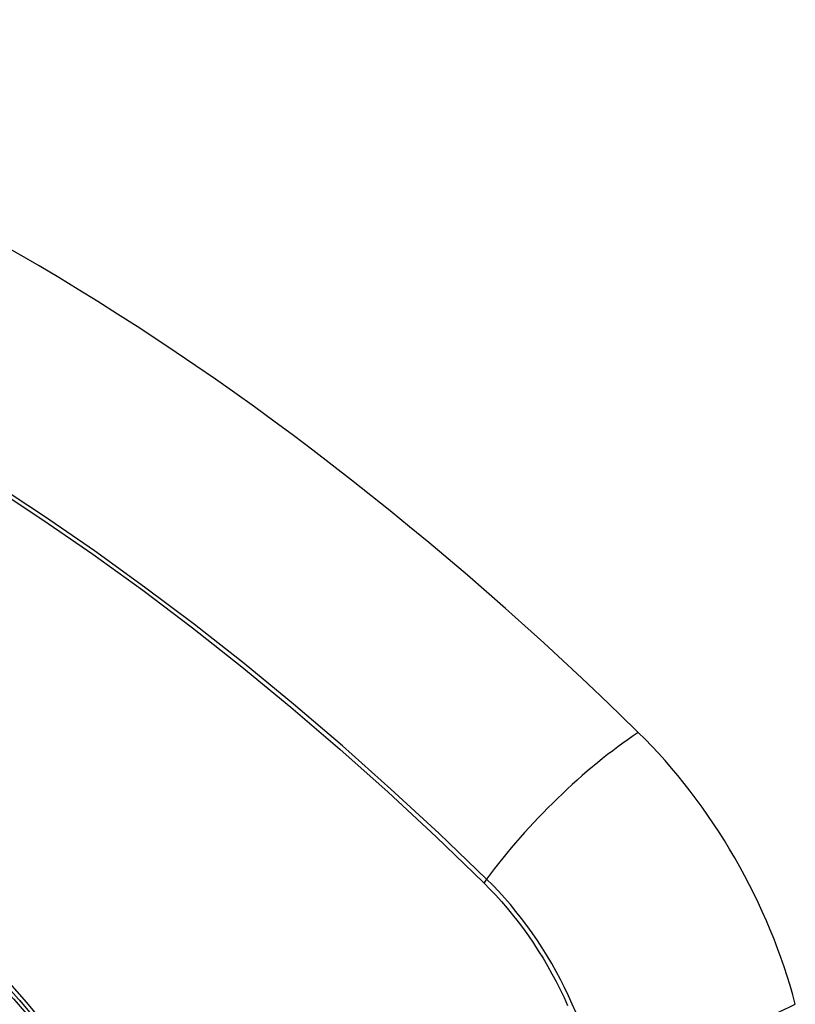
# Model space of a CAD drawing. Header units: inches. Extents: x 338.7 to 398.8, y 125.2 to 189.8.
# Tile 19 of 95: x 396.921 to 397.301, y 140.908 to 141.39. Entities that reach past the tile are written whole.
import ezdxf

# ---------------------------------------------------------------- set-up
doc = ezdxf.new("R2010")
doc.units = ezdxf.units.IN
doc.header["$MEASUREMENT"] = 0
doc.layers.add('Visible Edges(ANSI)', color=7, linetype='Continuous', lineweight=25)
doc.layers.add('Visible Tangent Edges(ANSI)', color=7, linetype='Continuous', lineweight=25)

msp = doc.modelspace()

# ---------------------------------------------------------------- linework, layer by layer
at = {"layer": 'Visible Edges(ANSI)', "flags": 128}
msp.add_lwpolyline([(396.92121, 140.90962), (396.93959, 140.88756), (396.95699, 140.86439), (396.9734, 140.84014), (396.98868, 140.81503), (397.00273, 140.78921), (397.01545, 140.76287), (397.02676, 140.73616), (397.0366, 140.70923)], dxfattribs=at)
at = {"layer": 'Visible Edges(ANSI)'}
for centre, major_axis, start_param, end_param in [((396.92108, 140.21285), (-0.64835, 1.12588), 5.16346, 5.835982), ((396.81633, 140.7158), (0.15718, -0.27294), 2.362013, 7.062765), ((397.18287, 140.92804), (0.08841, -0.15353), 1.123593, 2.021867)]:
    msp.add_ellipse(centre, major_axis=major_axis, ratio=0.578093, start_param=start_param, end_param=end_param, dxfattribs=at)
msp.add_ellipse((396.81285, 140.7138), major_axis=(-0.15963, 0.2772), ratio=0.578093, dxfattribs=at)
at = {"layer": 'Visible Tangent Edges(ANSI)'}
msp.add_line((397.14833, 140.96746), (397.14867, 140.96713), dxfattribs=at)
at = {"layer": 'Visible Tangent Edges(ANSI)', "flags": 128}
for points in [[(396.90806, 141.16121), (396.93256, 141.14511), (396.95704, 141.12823), (396.98146, 141.11058), (397.0058, 141.09218), (397.03001, 141.07306), (397.05408, 141.05323), (397.07797, 141.03273), (397.10166, 141.01159), (397.12512, 140.98982), (397.14833, 140.96746)], [(397.14992, 140.96907), (397.1266, 140.99142), (397.10303, 141.01319), (397.07924, 141.03433), (397.05524, 141.05483), (397.03108, 141.07464), (397.00677, 141.09376), (396.98235, 141.11216), (396.95785, 141.12981), (396.9333, 141.1467), (396.90872, 141.1628)], [(396.93755, 140.89313), (396.92469, 140.90861), (396.91143, 140.92345), (396.89781, 140.9376), (396.8839, 140.95098), (396.86976, 140.96354), (396.85543, 140.97523), (396.84095, 140.98604), (396.82637, 140.99593), (396.81171, 141.00487), (396.79701, 141.01283), (396.78238, 141.01975), (396.76785, 141.02563), (396.75348, 141.03044), (396.73931, 141.03418), (396.72539, 141.03684), (396.71175, 141.0384), (396.69845, 141.03886), (396.68553, 141.03822), (396.67308, 141.03648), (396.66112, 141.03367), (396.64967, 141.02979)], [(397.19359, 140.90382), (397.19187, 140.90787), (397.19005, 140.9119), (397.18813, 140.91591), (397.18612, 140.91988), (397.18402, 140.92382), (397.18183, 140.92771), (397.17955, 140.93156), (397.1772, 140.93534), (397.17476, 140.93907), (397.17225, 140.94273), (397.16967, 140.94632), (397.16702, 140.94984), (397.1643, 140.95327), (397.16153, 140.95662), (397.1587, 140.95988), (397.15582, 140.96304), (397.15289, 140.96611), (397.14992, 140.96907)], [(397.14867, 140.96713), (397.15156, 140.9642), (397.15441, 140.96118), (397.15722, 140.95806), (397.15997, 140.95485), (397.16267, 140.95156), (397.16531, 140.94818), (397.1679, 140.94473), (397.17041, 140.94122), (397.17286, 140.93763), (397.17524, 140.93398), (397.17754, 140.93028), (397.17976, 140.92652), (397.1819, 140.92271), (397.18396, 140.91887), (397.18594, 140.91498), (397.18782, 140.91107), (397.18961, 140.90713)]]:
    msp.add_lwpolyline(points, dxfattribs=at)
at = {"layer": 'Visible Tangent Edges(ANSI)'}
for centre, major_axis, ratio, start_param, end_param in [((396.81534, 140.71523), (-0.17285, 0.30015), 0.578093, 5.049711, 10.658253), ((397.20845, 140.97305), (-0.08267, -0.08436), 0.355706, 4.184098, 5.092458), ((396.81529, 140.7152), (-0.1503, 0.261), 0.578093, 4.099688, 6.899754), ((397.15479, 140.9694), (-0.00685, -0.00707), 0.357498, 5.09062, 5.354327), ((397.23458, 140.92779), (-0.11438, -0.02945), 0.352863, 1.189822, 2.098181)]:
    msp.add_ellipse(centre, major_axis=major_axis, ratio=ratio, start_param=start_param, end_param=end_param, dxfattribs=at)
for centre, major_axis in [((396.81593, 140.71557), (0.17078, -0.29656)), ((396.81296, 140.71386), (-0.16238, 0.28198)), ((396.81285, 140.7138), (0.16178, -0.28094))]:
    msp.add_ellipse(centre, major_axis=major_axis, ratio=0.578093, dxfattribs=at)

doc.saveas('drawing.dxf')
